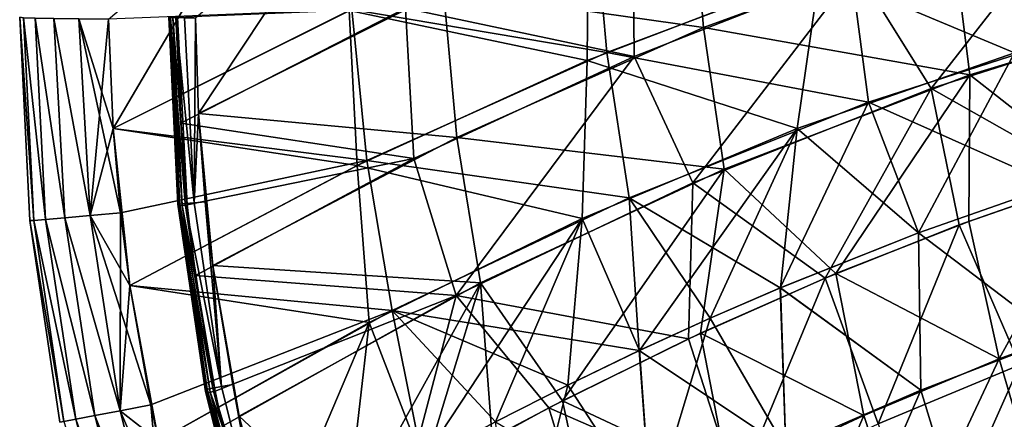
# Model space of a CAD drawing. Header units: metres. Extents: x -109 to 109, y -63 to 140.
# Tile 108 of 256: x -25 to -13.11, y -42.45 to -37.63. Entities that reach past the tile are written whole.
import ezdxf

# ---------------------------------------------------------------- set-up
doc = ezdxf.new("R2010")
doc.units = ezdxf.units.M
doc.layers.add('solid_502308_SW0001', color=7, linetype='CONTINUOUS')

msp = doc.modelspace()

# ---------------------------------------------------------------- linework, layer by layer
at = {"layer": 'solid_502308_SW0001'}
for points in [[(-22.840685, -38.762524, 9.084051), (-22.874891, -37.607975, 9.097461), (-21.006079, -35.998703, 10.035793)], [(-19.881645, -37.276943, 10.525388), (-22.840685, -38.762524, 9.084051), (-21.006079, -35.998703, 10.035793)], [(-16.741285, -37.725594, 11.758393), (-19.881645, -37.276943, 10.525388), (-16.885197, -36.00359, 11.764322)], [(-13.733129, -36.624306, 12.796418), (-16.741285, -37.725594, 11.758393), (-16.885197, -36.00359, 11.764322)], [(-11.83013, -37.681976, 15.155005), (-12.012409, -36.013428, 15.155692), (-14.973355, -36.918419, 14.29024)], [(-12.98424, -38.029228, -14.936039), (-15.334708, -37.043262, -14.271026), (-12.498307, -36.147667, -15.127188)], [(-12.180379, -36.145531, -13.348876), (-14.888298, -37.019798, -12.523191), (-13.989141, -38.460308, -12.745575)], [(-12.180379, -36.145531, -13.348876), (-13.989141, -38.460308, -12.745575), (-11.090403, -37.539589, -13.588488)], [(-23.871265, -38.942558, -10.674109), (-23.925835, -37.6222, -10.680003), (-22.28219, -36.233925, -11.519053)], [(-21.019196, -37.519367, -12.08459), (-23.871265, -38.942558, -10.674109), (-22.28219, -36.233925, -11.519053)], [(-17.906494, -38.024517, 13.235636), (-18.066156, -36.257999, 13.238715), (-20.988428, -37.505119, 11.998724)], [(-17.906494, -38.024517, 13.235636), (-14.973355, -36.918419, 14.29024), (-18.066156, -36.257999, 13.238715)], [(-18.144939, -38.123856, -13.241105), (-21.019196, -37.519367, -12.08459), (-18.128485, -36.282444, -13.314356)], [(-17.591745, -36.283283, -11.591715), (-20.339632, -37.491985, -10.416697), (-17.576588, -38.073044, -11.531736)], [(-15.334708, -37.043262, -14.271026), (-18.144939, -38.123856, -13.241105), (-18.128485, -36.282444, -13.314356)], [(-17.591745, -36.283283, -11.591715), (-17.576588, -38.073044, -11.531736), (-14.888298, -37.019798, -12.523191)], [(-13.521213, -38.296581, 12.795276), (-16.741285, -37.725594, 11.758393), (-13.733129, -36.624306, 12.796418)], [(-10.533903, -37.3881, 13.627413), (-13.521213, -38.296581, 12.795276), (-13.733129, -36.624306, 12.796418)], [(-14.747749, -38.625462, 14.288995), (-14.973355, -36.918419, 14.29024), (-17.906494, -38.024517, 13.235636)], [(-14.747749, -38.625462, 14.288995), (-11.83013, -37.681976, 15.155005), (-14.973355, -36.918419, 14.29024)], [(-15.606385, -38.944889, -14.096281), (-18.144939, -38.123856, -13.241105), (-15.334708, -37.043262, -14.271026)], [(-14.888298, -37.019798, -12.523191), (-17.576588, -38.073044, -11.531736), (-16.869635, -39.599224, -11.706666)], [(-14.888298, -37.019798, -12.523191), (-16.869635, -39.599224, -11.706666), (-13.989141, -38.460308, -12.745575)], [(-12.98424, -38.029228, -14.936039), (-15.606385, -38.944889, -14.096281), (-15.334708, -37.043262, -14.271026)], [(-19.720951, -39.050442, 10.514967), (-22.840685, -38.762524, 9.084051), (-19.881645, -37.276943, 10.525388)], [(-16.741285, -37.725594, 11.758393), (-19.720951, -39.050442, 10.514967), (-19.881645, -37.276943, 10.525388)], [(-11.959439, -39.518333, 13.181637), (-13.521213, -38.296581, 12.795276), (-10.533903, -37.3881, 13.627413)], [(-23.871265, -38.942547, 10.574109), (-20.988428, -37.505119, 11.998724), (-23.925835, -37.6222, 10.580003)], [(-20.806595, -39.33173, 11.994043), (-20.988428, -37.505119, 11.998724), (-23.871265, -38.942547, 10.574109)], [(-20.924383, -39.38945, -12.039335), (-23.871265, -38.942558, -10.674109), (-21.019196, -37.519367, -12.08459)], [(-23.092606, -37.602219, -9.084577), (-23.055025, -38.879601, -9.070954), (-20.339632, -37.491985, -10.416697)], [(-20.339632, -37.491985, -10.416697), (-23.055025, -38.879601, -9.070954), (-20.24052, -39.306137, -10.375645)], [(-18.144939, -38.123856, -13.241105), (-20.924383, -39.38945, -12.039335), (-21.019196, -37.519367, -12.08459)], [(-20.806595, -39.33173, 11.994043), (-17.906494, -38.024517, 13.235636), (-20.988428, -37.505119, 11.998724)], [(-20.339632, -37.491985, -10.416697), (-20.24052, -39.306137, -10.375645), (-17.576588, -38.073044, -11.531736)], [(-11.090403, -37.539589, -13.588488), (-13.989141, -38.460308, -12.745575), (-12.060938, -39.551407, -13.252131)], [(-25, -37.599998, 8.80734), (-25, -37.599998, -8.907339), (-24.878407, -40.053711, -8.883636)], [(-24.829649, -40.052711, -9.321928), (-24.878407, -40.053711, -8.883636), (-25, -37.599998, -8.907339)], [(-24.878408, -40.053696, 8.783637), (-25, -37.599998, 8.80734), (-24.878407, -40.053711, -8.883636)], [(-24.952705, -37.605415, -9.33967), (-24.829649, -40.052711, -9.321928), (-25, -37.599998, -8.907339)], [(-24.829651, -40.052696, 9.221929), (-25, -37.599998, 8.80734), (-24.878408, -40.053696, 8.783637)], [(-24.952705, -37.605415, 9.23967), (-25, -37.599998, 8.80734), (-24.829651, -40.052696, 9.221929)], [(-24.952705, -37.605415, -9.33967), (-24.68651, -40.042126, -9.738892), (-24.829649, -40.052711, -9.321928)], [(-24.952705, -37.605415, -9.33967), (-24.813061, -37.610573, -9.751554), (-24.68651, -40.042126, -9.738892)], [(-24.952705, -37.605415, 9.23967), (-24.829651, -40.052696, 9.221929), (-24.68651, -40.04211, 9.638891)], [(-24.813061, -37.610573, 9.651554), (-24.952705, -37.605415, 9.23967), (-24.68651, -40.04211, 9.638891)], [(-24.813061, -37.610573, -9.751554), (-24.455944, -40.022514, -10.114277), (-24.68651, -40.042126, -9.738892)], [(-24.813061, -37.610573, -9.751554), (-24.587669, -37.615231, -10.123511), (-24.455944, -40.022514, -10.114277)], [(-24.813061, -37.610573, 9.651554), (-24.68651, -40.04211, 9.638891), (-24.455944, -40.022499, 10.014277)], [(-24.587669, -37.615231, 10.023511), (-24.813061, -37.610573, 9.651554), (-24.455944, -40.022499, 10.014277)], [(-24.587669, -37.615231, -10.123511), (-24.14916, -39.994835, -10.429834), (-24.455944, -40.022514, -10.114277)], [(-24.587669, -37.615231, -10.123511), (-24.287189, -37.619171, -10.437951), (-24.14916, -39.994835, -10.429834)], [(-24.587669, -37.615231, 10.023511), (-24.455944, -40.022499, 10.014277), (-24.14916, -39.994816, 10.329835)], [(-24.287189, -37.619171, 10.337952), (-24.587669, -37.615231, 10.023511), (-24.14916, -39.994816, 10.329835)], [(-24.287189, -37.619171, -10.437951), (-23.925835, -37.6222, -10.680003), (-24.14916, -39.994835, -10.429834)], [(-24.287189, -37.619171, 10.337952), (-23.871265, -38.942547, 10.574109), (-23.925835, -37.6222, 10.580003)], [(-24.287189, -37.619171, 10.337952), (-23.781082, -39.960361, 10.570222), (-23.871265, -38.942547, 10.574109)], [(-24.287189, -37.619171, 10.337952), (-24.14916, -39.994816, 10.329835), (-23.781082, -39.960361, 10.570222)], [(-24.14916, -39.994835, -10.429834), (-23.925835, -37.6222, -10.680003), (-23.871265, -38.942558, -10.674109)], [(-23.089113, -39.855885, 8.536564), (-23.200001, -37.599998, -8.907339), (-23.200001, -37.599998, 8.564197)], [(-23.073776, -39.875515, -8.955628), (-23.200001, -37.599998, -8.907339), (-23.087112, -39.876148, -8.883626)], [(-23.089113, -39.855885, 8.536564), (-23.087112, -39.876148, -8.883626), (-23.200001, -37.599998, -8.907339)], [(-23.186954, -37.600891, -8.978382), (-23.200001, -37.599998, -8.907339), (-23.073776, -39.875515, -8.955628)], [(-23.066139, -39.855396, 8.700789), (-23.089113, -39.855885, 8.536564), (-23.200001, -37.599998, 8.564197)], [(-23.177664, -37.602425, 8.726367), (-23.066139, -39.855396, 8.700789), (-23.200001, -37.599998, 8.564197)], [(-23.186954, -37.600891, -8.978382), (-23.073776, -39.875515, -8.955628), (-23.035488, -39.872257, -9.017967)], [(-23.149521, -37.601662, -9.040157), (-23.186954, -37.600891, -8.978382), (-23.035488, -39.872257, -9.017967)], [(-23.177664, -37.602425, 8.726367), (-22.999321, -39.850399, 8.852463), (-23.066139, -39.855396, 8.700789)], [(-23.177664, -37.602425, 8.726367), (-23.112316, -37.604671, 8.876463), (-22.999321, -39.850399, 8.852463)], [(-23.149521, -37.601662, -9.040157), (-22.977394, -39.866817, -9.062174), (-23.092606, -37.602219, -9.084577)], [(-23.149521, -37.601662, -9.040157), (-23.035488, -39.872257, -9.017967), (-22.977394, -39.866817, -9.062174)], [(-23.112316, -37.604671, 8.876463), (-22.893755, -39.841343, 8.98001), (-22.999321, -39.850399, 8.852463)], [(-23.112316, -37.604671, 8.876463), (-23.008823, -37.606567, 9.003309), (-22.893755, -39.841343, 8.98001)], [(-23.092606, -37.602219, -9.084577), (-22.977394, -39.866817, -9.062174), (-23.055025, -38.879601, -9.070954)], [(-23.008823, -37.606567, 9.003309), (-22.874891, -37.607975, 9.097461), (-22.893755, -39.841343, 8.98001)], [(-22.893755, -39.841343, 8.98001), (-22.874891, -37.607975, 9.097461), (-22.840685, -38.762524, 9.084051)], [(-12.500391, -39.628506, 14.896495), (-11.83013, -37.681976, 15.155005), (-14.747749, -38.625462, 14.288995)], [(-16.490183, -39.436127, 11.755177), (-19.720951, -39.050442, 10.514967), (-16.741285, -37.725594, 11.758393)], [(-13.521213, -38.296581, 12.795276), (-16.490183, -39.436127, 11.755177), (-16.741285, -37.725594, 11.758393)], [(-17.639042, -39.778606, 13.233543), (-17.906494, -38.024517, 13.235636), (-20.806595, -39.33173, 11.994043)], [(-17.639042, -39.778606, 13.233543), (-14.747749, -38.625462, 14.288995), (-17.906494, -38.024517, 13.235636)], [(-14.140627, -40.203743, -14.48666), (-15.606385, -38.944889, -14.096281), (-12.98424, -38.029228, -14.936039)], [(-12.49798, -39.627716, -14.997196), (-14.140627, -40.203743, -14.48666), (-12.98424, -38.029228, -14.936039)], [(-18.205952, -40.030884, -13.103106), (-20.924383, -39.38945, -12.039335), (-18.144939, -38.123856, -13.241105)], [(-17.576588, -38.073044, -11.531736), (-20.24052, -39.306137, -10.375645), (-19.725843, -40.957859, -10.472923)], [(-17.576588, -38.073044, -11.531736), (-19.725843, -40.957859, -10.472923), (-16.869635, -39.599224, -11.706666)], [(-15.606385, -38.944889, -14.096281), (-18.205952, -40.030884, -13.103106), (-18.144939, -38.123856, -13.241105)], [(-15.139853, -40.694725, 12.134591), (-16.490183, -39.436127, 11.755177), (-13.521213, -38.296581, 12.795276)], [(-13.535435, -40.064907, 12.694535), (-15.139853, -40.694725, 12.134591), (-13.521213, -38.296581, 12.795276)], [(-11.959439, -39.518333, 13.181637), (-13.535435, -40.064907, 12.694535), (-13.521213, -38.296581, 12.795276)], [(-13.989141, -38.460308, -12.745575), (-16.869635, -39.599224, -11.706666), (-15.271369, -40.74968, -12.185802)], [(-13.989141, -38.460308, -12.745575), (-15.271369, -40.74968, -12.185802), (-13.65166, -40.108028, -12.756152)], [(-13.989141, -38.460308, -12.745575), (-13.65166, -40.108028, -12.756152), (-12.060938, -39.551407, -13.252131)], [(-15.813693, -40.867863, 13.798945), (-14.747749, -38.625462, 14.288995), (-17.639042, -39.778606, 13.233543)], [(-15.813693, -40.867863, 13.798945), (-14.143055, -40.204651, 14.385857), (-14.747749, -38.625462, 14.288995)], [(-14.143055, -40.204651, 14.385857), (-12.500391, -39.628506, 14.896495), (-14.747749, -38.625462, 14.288995)], [(-22.893755, -39.841343, 8.98001), (-22.840685, -38.762524, 9.084051), (-22.757519, -39.828854, 9.073688)], [(-22.666401, -40.599419, 9.067354), (-22.757519, -39.828854, 9.073688), (-22.840685, -38.762524, 9.084051)], [(-19.720951, -39.050442, 10.514967), (-22.666401, -40.599419, 9.067354), (-22.840685, -38.762524, 9.084051)], [(-23.055025, -38.879601, -9.070954), (-22.977394, -39.866817, -9.062174), (-20.24052, -39.306137, -10.375645)], [(-24.14916, -39.994835, -10.429834), (-23.871265, -38.942558, -10.674109), (-23.78108, -39.960381, -10.670222)], [(-23.781082, -39.960361, 10.570222), (-20.806595, -39.33173, 11.994043), (-23.871265, -38.942547, 10.574109)], [(-23.669086, -40.839901, -10.667314), (-23.78108, -39.960381, -10.670222), (-23.871265, -38.942558, -10.674109)], [(-20.924383, -39.38945, -12.039335), (-23.669086, -40.839901, -10.667314), (-23.871265, -38.942558, -10.674109)], [(-17.514175, -41.624615, -13.230495), (-18.205952, -40.030884, -13.103106), (-15.606385, -38.944889, -14.096281)], [(-16.65889, -41.233578, -13.575739), (-17.514175, -41.624615, -13.230495), (-15.606385, -38.944889, -14.096281)], [(-15.811526, -40.866951, -13.899752), (-16.65889, -41.233578, -13.575739), (-15.606385, -38.944889, -14.096281)], [(-14.140627, -40.203743, -14.48666), (-15.811526, -40.866951, -13.899752), (-15.606385, -38.944889, -14.096281)], [(-19.434258, -40.808388, 10.508364), (-22.666401, -40.599419, 9.067354), (-19.720951, -39.050442, 10.514967)], [(-16.490183, -39.436127, 11.755177), (-19.434258, -40.808388, 10.508364), (-19.720951, -39.050442, 10.514967)], [(-23.781082, -39.960361, 10.570222), (-23.669086, -40.839901, 10.567314), (-20.806595, -39.33173, 11.994043)], [(-20.499054, -41.141418, 11.990699), (-20.806595, -39.33173, 11.994043), (-23.669086, -40.839901, 10.567314)], [(-22.977394, -39.866817, -9.062174), (-22.876076, -40.719276, -9.055755), (-20.24052, -39.306137, -10.375645)], [(-20.24052, -39.306137, -10.375645), (-22.876076, -40.719276, -9.055755), (-19.725843, -40.957859, -10.472923)], [(-20.499054, -41.141418, 11.990699), (-17.639042, -39.778606, 13.233543), (-20.806595, -39.33173, 11.994043)], [(-20.779308, -41.28722, -11.958015), (-23.669086, -40.839901, -10.667314), (-20.924383, -39.38945, -12.039335)], [(-18.205952, -40.030884, -13.103106), (-20.779308, -41.28722, -11.958015), (-20.924383, -39.38945, -12.039335)], [(-18.444527, -42.231937, 10.773744), (-19.434258, -40.808388, 10.508364), (-16.490183, -39.436127, 11.755177)], [(-16.775267, -41.414455, 11.496434), (-18.444527, -42.231937, 10.773744), (-16.490183, -39.436127, 11.755177)], [(-15.139853, -40.694725, 12.134591), (-16.775267, -41.414455, 11.496434), (-16.490183, -39.436127, 11.755177)], [(-16.869635, -39.599224, -11.706666), (-19.725843, -40.957859, -10.472923), (-16.922781, -41.483295, -11.53549)], [(-16.869635, -39.599224, -11.706666), (-16.922781, -41.483295, -11.53549), (-15.271369, -40.74968, -12.185802)], [(-12.91923, -41.798592, -12.837423), (-12.060938, -39.551407, -13.252131), (-13.65166, -40.108028, -12.756152)], [(-13.168877, -41.725319, 12.670749), (-13.535435, -40.064907, 12.694535), (-11.959439, -39.518333, 13.181637)], [(-11.529983, -41.124783, 13.188314), (-13.168877, -41.725319, 12.670749), (-11.959439, -39.518333, 13.181637)], [(-12.473175, -41.472752, 14.774302), (-12.500391, -39.628506, 14.896495), (-14.143055, -40.204651, 14.385857)], [(-12.473178, -41.472752, -14.874301), (-14.140627, -40.203743, -14.48666), (-12.49798, -39.627716, -14.997196)], [(-22.999321, -39.850399, 8.852463), (-22.893755, -39.841343, 8.98001), (-22.563009, -42.058933, 8.964584)], [(-22.893755, -39.841343, 8.98001), (-22.757519, -39.828854, 9.073688), (-22.563009, -42.058933, 8.964584)], [(-22.563009, -42.058933, 8.964584), (-22.757519, -39.828854, 9.073688), (-22.666401, -40.599419, 9.067354)], [(-17.516012, -41.625477, 13.129735), (-17.639042, -39.778606, 13.233543), (-20.499054, -41.141418, 11.990699)], [(-16.660902, -41.23447, 13.474948), (-15.813693, -40.867863, 13.798945), (-17.639042, -39.778606, 13.233543)], [(-17.516012, -41.625477, 13.129735), (-16.660902, -41.23447, 13.474948), (-17.639042, -39.778606, 13.233543)], [(-24.14916, -39.994816, 10.329835), (-23.669086, -40.839901, 10.567314), (-23.781082, -39.960361, 10.570222)], [(-24.14916, -39.994835, -10.429834), (-23.78108, -39.960381, -10.670222), (-23.784883, -42.350739, -10.424137)], [(-23.784883, -42.350739, -10.424137), (-23.78108, -39.960381, -10.670222), (-23.669086, -40.839901, -10.667314)], [(-23.066139, -39.855396, 8.700789), (-22.735622, -42.091221, 8.683916), (-23.089113, -39.855885, 8.536564)], [(-23.089113, -39.855885, 8.536564), (-22.758663, -42.094753, 8.518382), (-23.087112, -39.876148, -8.883626)], [(-23.089113, -39.855885, 8.536564), (-22.735622, -42.091221, 8.683916), (-22.758663, -42.094753, 8.518382)], [(-23.073776, -39.875515, -8.955628), (-23.087112, -39.876148, -8.883626), (-22.737179, -42.13377, -8.940549)], [(-23.087112, -39.876148, -8.883626), (-22.750439, -42.136196, -8.867944), (-22.737179, -42.13377, -8.940549)], [(-22.758663, -42.094753, 8.518382), (-22.750439, -42.136196, -8.867944), (-23.087112, -39.876148, -8.883626)], [(-23.035488, -39.872257, -9.017967), (-23.073776, -39.875515, -8.955628), (-22.698795, -42.126461, -9.003247)], [(-23.073776, -39.875515, -8.955628), (-22.737179, -42.13377, -8.940549), (-22.698795, -42.126461, -9.003247)], [(-23.066139, -39.855396, 8.700789), (-22.999321, -39.850399, 8.852463), (-22.668669, -42.078979, 8.836601)], [(-23.066139, -39.855396, 8.700789), (-22.668669, -42.078979, 8.836601), (-22.735622, -42.091221, 8.683916)], [(-23.035488, -39.872257, -9.017967), (-22.876076, -40.719276, -9.055755), (-22.977394, -39.866817, -9.062174)], [(-23.035488, -39.872257, -9.017967), (-22.640659, -42.115158, -9.047384), (-22.876076, -40.719276, -9.055755)], [(-23.035488, -39.872257, -9.017967), (-22.698795, -42.126461, -9.003247), (-22.640659, -42.115158, -9.047384)], [(-22.999321, -39.850399, 8.852463), (-22.563009, -42.058933, 8.964584), (-22.668669, -42.078979, 8.836601)], [(-24.829651, -40.052696, 9.221929), (-24.878408, -40.053696, 8.783637), (-24.466904, -42.480633, 9.210085)], [(-24.878408, -40.053696, 8.783637), (-24.878407, -40.053711, -8.883636), (-24.515886, -42.488037, -8.867938)], [(-24.51589, -42.488022, 8.767938), (-24.878408, -40.053696, 8.783637), (-24.515886, -42.488037, -8.867938)], [(-24.466904, -42.480633, 9.210085), (-24.878408, -40.053696, 8.783637), (-24.51589, -42.488022, 8.767938)], [(-24.829649, -40.052711, -9.321928), (-24.4669, -42.480648, -9.310084), (-24.878407, -40.053711, -8.883636)], [(-24.4669, -42.480648, -9.310084), (-24.515886, -42.488037, -8.867938), (-24.878407, -40.053711, -8.883636)], [(-24.68651, -40.04211, 9.638891), (-24.829651, -40.052696, 9.221929), (-24.323278, -42.454288, 9.630338)], [(-24.829651, -40.052696, 9.221929), (-24.466904, -42.480633, 9.210085), (-24.323278, -42.454288, 9.630338)], [(-24.829649, -40.052711, -9.321928), (-24.68651, -40.042126, -9.738892), (-24.323275, -42.4543, -9.730338)], [(-24.829649, -40.052711, -9.321928), (-24.323275, -42.4543, -9.730338), (-24.4669, -42.480648, -9.310084)], [(-24.455944, -40.022499, 10.014277), (-24.68651, -40.04211, 9.638891), (-24.092127, -42.410259, 10.007917)], [(-24.68651, -40.042126, -9.738892), (-24.455944, -40.022514, -10.114277), (-24.092123, -42.410271, -10.107917)], [(-24.68651, -40.04211, 9.638891), (-24.323278, -42.454288, 9.630338), (-24.092127, -42.410259, 10.007917)], [(-24.68651, -40.042126, -9.738892), (-24.092123, -42.410271, -10.107917), (-24.323275, -42.4543, -9.730338)], [(-24.14916, -39.994816, 10.329835), (-24.455944, -40.022499, 10.014277), (-23.784887, -42.350723, 10.324138)], [(-24.455944, -40.022514, -10.114277), (-24.14916, -39.994835, -10.429834), (-23.784883, -42.350739, -10.424137)], [(-24.455944, -40.022499, 10.014277), (-24.092127, -42.410259, 10.007917), (-23.784887, -42.350723, 10.324138)], [(-24.455944, -40.022514, -10.114277), (-23.784883, -42.350739, -10.424137), (-24.092123, -42.410271, -10.107917)], [(-24.14916, -39.994816, 10.329835), (-23.416748, -42.278679, 10.563354), (-23.669086, -40.839901, 10.567314)], [(-24.14916, -39.994816, 10.329835), (-23.784887, -42.350723, 10.324138), (-23.416748, -42.278679, 10.563354)], [(-20.134491, -42.95668, -12.057076), (-20.779308, -41.28722, -11.958015), (-18.205952, -40.030884, -13.103106)], [(-19.252102, -42.485229, -12.471913), (-20.134491, -42.95668, -12.057076), (-18.205952, -40.030884, -13.103106)], [(-18.37878, -42.041603, -12.86273), (-19.252102, -42.485229, -12.471913), (-18.205952, -40.030884, -13.103106)], [(-17.514175, -41.624615, -13.230495), (-18.37878, -42.041603, -12.86273), (-18.205952, -40.030884, -13.103106)], [(-13.168877, -41.725319, 12.670749), (-15.139853, -40.694725, 12.134591), (-13.535435, -40.064907, 12.694535)], [(-14.630074, -42.507893, -12.229255), (-13.65166, -40.108028, -12.756152), (-15.271369, -40.74968, -12.185802)], [(-12.91923, -41.798592, -12.837423), (-13.65166, -40.108028, -12.756152), (-14.630074, -42.507893, -12.229255)], [(-14.114107, -42.100616, 14.236126), (-14.143055, -40.204651, 14.385857), (-15.813693, -40.867863, 13.798945)], [(-14.11411, -42.100616, -14.336125), (-15.811526, -40.866951, -13.899752), (-14.140627, -40.203743, -14.48666)], [(-14.114107, -42.100616, 14.236126), (-12.473175, -41.472752, 14.774302), (-14.143055, -40.204651, 14.385857)], [(-12.473178, -41.472752, -14.874301), (-14.11411, -42.100616, -14.336125), (-14.140627, -40.203743, -14.48666)], [(-22.347126, -42.415611, 9.055907), (-22.426832, -42.032684, 9.057932), (-22.666401, -40.599419, 9.067354)], [(-22.563009, -42.058933, 8.964584), (-22.666401, -40.599419, 9.067354), (-22.426832, -42.032684, 9.057932)], [(-19.434258, -40.808388, 10.508364), (-22.347126, -42.415611, 9.055907), (-22.666401, -40.599419, 9.067354)], [(-22.876076, -40.719276, -9.055755), (-22.640659, -42.115158, -9.047384), (-19.725843, -40.957859, -10.472923)], [(-16.334768, -43.308231, -11.544809), (-15.271369, -40.74968, -12.185802), (-16.922781, -41.483295, -11.53549)], [(-14.803215, -42.407932, 12.083757), (-16.775267, -41.414455, 11.496434), (-15.139853, -40.694725, 12.134591)], [(-14.630074, -42.507893, -12.229255), (-15.271369, -40.74968, -12.185802), (-16.334768, -43.308231, -11.544809)], [(-13.168877, -41.725319, 12.670749), (-14.803215, -42.407932, 12.083757), (-15.139853, -40.694725, 12.134591)], [(-23.784883, -42.350739, -10.424137), (-23.669086, -40.839901, -10.667314), (-23.416744, -42.278694, -10.663353)], [(-23.323015, -42.714684, -10.662337), (-23.416744, -42.278694, -10.663353), (-23.669086, -40.839901, -10.667314)], [(-20.779308, -41.28722, -11.958015), (-23.323015, -42.714684, -10.662337), (-23.669086, -40.839901, -10.667314)], [(-23.416748, -42.278679, 10.563354), (-20.499054, -41.141418, 11.990699), (-23.669086, -40.839901, 10.567314)], [(-21.014023, -43.659176, 9.517095), (-22.347126, -42.415611, 9.055907), (-19.434258, -40.808388, 10.508364)], [(-20.148693, -43.155201, 9.960122), (-21.014023, -43.659176, 9.517095), (-19.434258, -40.808388, 10.508364)], [(-19.292006, -42.679714, 10.378811), (-20.148693, -43.155201, 9.960122), (-19.434258, -40.808388, 10.508364)], [(-18.444527, -42.231937, 10.773744), (-19.292006, -42.679714, 10.378811), (-19.434258, -40.808388, 10.508364)], [(-15.746817, -42.806961, 13.631603), (-15.813693, -40.867863, 13.798945), (-16.660902, -41.23447, 13.474948)], [(-15.746819, -42.806961, -13.731602), (-16.65889, -41.233578, -13.575739), (-15.811526, -40.866951, -13.899752)], [(-15.746817, -42.806961, 13.631603), (-14.114107, -42.100616, 14.236126), (-15.813693, -40.867863, 13.798945)], [(-14.11411, -42.100616, -14.336125), (-15.746819, -42.806961, -13.731602), (-15.811526, -40.866951, -13.899752)], [(-22.640659, -42.115158, -9.047384), (-22.551916, -42.538425, -9.045342), (-19.725843, -40.957859, -10.472923)], [(-19.725843, -40.957859, -10.472923), (-22.551916, -42.538425, -9.045342), (-20.330353, -43.25901, -9.968801)], [(-19.725843, -40.957859, -10.472923), (-20.330353, -43.25901, -9.968801), (-18.608772, -42.316975, -10.79869)], [(-19.725843, -40.957859, -10.472923), (-18.608772, -42.316975, -10.79869), (-16.922781, -41.483295, -11.53549)], [(-23.416748, -42.278679, 10.563354), (-23.323015, -42.71468, 10.562337), (-20.499054, -41.141418, 11.990699)], [(-20.135715, -42.957352, 11.956486), (-20.499054, -41.141418, 11.990699), (-23.323015, -42.71468, 10.562337)], [(-18.380426, -42.042419, 12.762012), (-17.516012, -41.625477, 13.129735), (-20.499054, -41.141418, 11.990699)], [(-19.253561, -42.485989, 12.371243), (-18.380426, -42.042419, 12.762012), (-20.499054, -41.141418, 11.990699)], [(-20.135715, -42.957352, 11.956486), (-19.253561, -42.485989, 12.371243), (-20.499054, -41.141418, 11.990699)], [(-12.688405, -43.35603, 12.623091), (-13.168877, -41.725319, 12.670749), (-11.529983, -41.124783, 13.188314)], [(-15.746817, -42.806961, 13.631603), (-16.660902, -41.23447, 13.474948), (-17.516012, -41.625477, 13.129735)], [(-17.370396, -43.591789, -13.061107), (-17.514175, -41.624615, -13.230495), (-16.65889, -41.233578, -13.575739)], [(-15.746819, -42.806961, -13.731602), (-17.370396, -43.591789, -13.061107), (-16.65889, -41.233578, -13.575739)], [(-21.927612, -43.988079, -11.151252), (-23.323015, -42.714684, -10.662337), (-20.779308, -41.28722, -11.958015)], [(-21.026535, -43.457363, -11.61706), (-21.927612, -43.988079, -11.151252), (-20.779308, -41.28722, -11.958015)], [(-20.134491, -42.95668, -12.057076), (-21.026535, -43.457363, -11.61706), (-20.779308, -41.28722, -11.958015)], [(-16.334768, -43.308231, -11.544809), (-16.922781, -41.483295, -11.53549), (-18.608772, -42.316975, -10.79869)], [(-16.431814, -43.173008, 11.427509), (-18.444527, -42.231937, 10.773744), (-16.775267, -41.414455, 11.496434)], [(-14.803215, -42.407932, 12.083757), (-16.431814, -43.173008, 11.427509), (-16.775267, -41.414455, 11.496434)], [(-13.592361, -43.822086, -14.286196), (-14.11411, -42.100616, -14.336125), (-12.473178, -41.472752, -14.874301)], [(-13.59236, -43.822086, 14.186196), (-12.473175, -41.472752, 14.774302), (-14.114107, -42.100616, 14.236126)], [(-12.011456, -43.18177, -14.817057), (-13.592361, -43.822086, -14.286196), (-12.473178, -41.472752, -14.874301)], [(-13.59236, -43.822086, 14.186196), (-12.011455, -43.18177, 14.717056), (-12.473175, -41.472752, 14.774302)], [(-17.370392, -43.591789, 12.961108), (-17.516012, -41.625477, 13.129735), (-18.380426, -42.042419, 12.762012)], [(-17.370396, -43.591789, -13.061107), (-18.37878, -42.041603, -12.86273), (-17.514175, -41.624615, -13.230495)], [(-17.370392, -43.591789, 12.961108), (-15.746817, -42.806961, 13.631603), (-17.516012, -41.625477, 13.129735)], [(-14.265113, -44.052784, 12.043623), (-14.803215, -42.407932, 12.083757), (-13.168877, -41.725319, 12.670749)], [(-12.688405, -43.35603, 12.623091), (-14.265113, -44.052784, 12.043623), (-13.168877, -41.725319, 12.670749)], [(-12.91923, -41.798592, -12.837423), (-14.630074, -42.507893, -12.229255), (-14.032708, -44.30225, -12.179948)], [(-12.91923, -41.798592, -12.837423), (-14.032708, -44.30225, -12.179948), (-12.389746, -43.57777, -12.778831)], [(-22.758663, -42.094753, 8.518382), (-22.735622, -42.091221, 8.683916), (-22.191103, -44.282604, 8.674498)], [(-22.758663, -42.094753, 8.518382), (-22.213728, -44.288898, 8.508309), (-22.750439, -42.136196, -8.867944)], [(-22.758663, -42.094753, 8.518382), (-22.191103, -44.282604, 8.674498), (-22.213728, -44.288898, 8.508309)], [(-22.735622, -42.091221, 8.683916), (-22.668669, -42.078979, 8.836601), (-22.125286, -44.26329, 8.827679)], [(-22.735622, -42.091221, 8.683916), (-22.125286, -44.26329, 8.827679), (-22.191103, -44.282604, 8.674498)], [(-22.668669, -42.078979, 8.836601), (-22.563009, -42.058933, 8.964584), (-22.021864, -44.232601, 8.955462)], [(-22.668669, -42.078979, 8.836601), (-22.021864, -44.232601, 8.955462), (-22.125286, -44.26329, 8.827679)], [(-22.563009, -42.058933, 8.964584), (-22.426832, -42.032684, 9.057932), (-22.021864, -44.232601, 8.955462)], [(-22.021864, -44.232601, 8.955462), (-22.426832, -42.032684, 9.057932), (-22.347126, -42.415611, 9.055907)], [(-17.370392, -43.591789, 12.961108), (-18.380426, -42.042419, 12.762012), (-19.253561, -42.485989, 12.371243)], [(-18.983927, -44.455097, -12.325018), (-19.252102, -42.485229, -12.471913), (-18.37878, -42.041603, -12.86273)], [(-17.370396, -43.591789, -13.061107), (-18.983927, -44.455097, -12.325018), (-18.37878, -42.041603, -12.86273)], [(-15.165613, -44.542442, -13.689837), (-15.746819, -42.806961, -13.731602), (-14.11411, -42.100616, -14.336125)], [(-15.165611, -44.542442, 13.589838), (-14.114107, -42.100616, 14.236126), (-15.746817, -42.806961, 13.631603)], [(-13.592361, -43.822086, -14.286196), (-15.165613, -44.542442, -13.689837), (-14.11411, -42.100616, -14.336125)], [(-15.165611, -44.542442, 13.589838), (-13.59236, -43.822086, 14.186196), (-14.114107, -42.100616, 14.236126)], [(-22.737179, -42.13377, -8.940549), (-22.750439, -42.136196, -8.867944), (-22.182484, -44.346539, -8.931135)], [(-22.750439, -42.136196, -8.867944), (-22.19536, -44.350262, -8.859151), (-22.182484, -44.346539, -8.931135)], [(-22.213728, -44.288898, 8.508309), (-22.19536, -44.350262, -8.859151), (-22.750439, -42.136196, -8.867944)], [(-22.698795, -42.126461, -9.003247), (-22.737179, -42.13377, -8.940549), (-22.14469, -44.335228, -8.994604)], [(-22.737179, -42.13377, -8.940549), (-22.182484, -44.346539, -8.931135), (-22.14469, -44.335228, -8.994604)], [(-22.698795, -42.126461, -9.003247), (-22.551916, -42.538425, -9.045342), (-22.640659, -42.115158, -9.047384)], [(-22.698795, -42.126461, -9.003247), (-22.087334, -44.317978, -9.039091), (-22.551916, -42.538425, -9.045342)], [(-22.698795, -42.126461, -9.003247), (-22.14469, -44.335228, -8.994604), (-22.087334, -44.317978, -9.039091)], [(-23.784887, -42.350723, 10.324138), (-23.323015, -42.71468, 10.562337), (-23.416748, -42.278679, 10.563354)], [(-23.784883, -42.350739, -10.424137), (-23.416744, -42.278694, -10.663353), (-23.201134, -44.659588, -10.418584)], [(-23.201134, -44.659588, -10.418584), (-23.416744, -42.278694, -10.663353), (-23.323015, -42.714684, -10.662337)], [(-18.031952, -44.200062, -10.784279), (-18.608772, -42.316975, -10.79869), (-20.330353, -43.25901, -9.968801)], [(-18.053492, -44.020943, 10.702172), (-19.292006, -42.679714, 10.378811), (-18.444527, -42.231937, 10.773744)], [(-16.334768, -43.308231, -11.544809), (-18.608772, -42.316975, -10.79869), (-18.031952, -44.200062, -10.784279)], [(-16.431814, -43.173008, 11.427509), (-18.053492, -44.020943, 10.702172), (-18.444527, -42.231937, 10.773744)], [(-24.323278, -42.454288, 9.630338), (-24.466904, -42.480633, 9.210085), (-23.728436, -44.817871, 9.625117)], [(-24.092127, -42.410259, 10.007917), (-24.323278, -42.454288, 9.630338), (-23.503883, -44.750671, 10.000148)], [(-24.323278, -42.454288, 9.630338), (-23.728436, -44.817871, 9.625117), (-23.503883, -44.750671, 10.000148)], [(-24.323275, -42.4543, -9.730338), (-24.092123, -42.410271, -10.107917), (-23.50112, -44.74984, -10.103785)], [(-23.784887, -42.350723, 10.324138), (-24.092127, -42.410259, 10.007917), (-23.200125, -44.659283, 10.31943)], [(-24.092127, -42.410259, 10.007917), (-23.503883, -44.750671, 10.000148), (-23.200125, -44.659283, 10.31943)], [(-24.092123, -42.410271, -10.107917), (-23.784883, -42.350739, -10.424137), (-23.201134, -44.659588, -10.418584)], [(-24.092123, -42.410271, -10.107917), (-23.201134, -44.659588, -10.418584), (-23.50112, -44.74984, -10.103785)], [(-23.784887, -42.350723, 10.324138), (-22.837347, -44.549774, 10.558912), (-23.323015, -42.71468, 10.562337)], [(-23.784887, -42.350723, 10.324138), (-23.200125, -44.659283, 10.31943), (-22.837347, -44.549774, 10.558912)], [(-21.014023, -43.659176, 9.517095), (-21.887651, -44.192551, 9.049037), (-22.347126, -42.415611, 9.055907)], [(-22.021864, -44.232601, 8.955462), (-22.347126, -42.415611, 9.055907), (-21.887651, -44.192551, 9.049037)], [(-15.836787, -44.833729, 11.395629), (-16.431814, -43.173008, 11.427509), (-14.803215, -42.407932, 12.083757)], [(-14.265113, -44.052784, 12.043623), (-15.836787, -44.833729, 11.395629), (-14.803215, -42.407932, 12.083757)]]:
    msp.add_3dface(points, dxfattribs=at)

doc.saveas('drawing.dxf')
